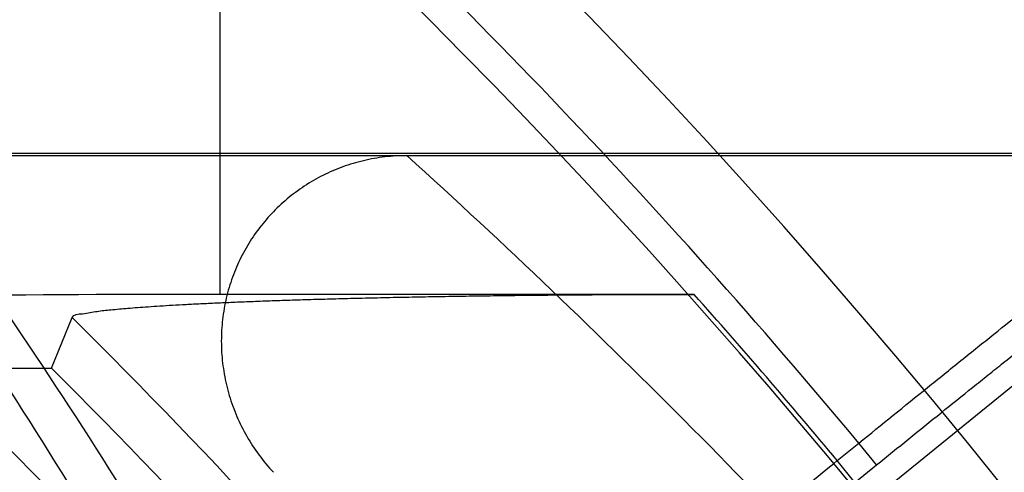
# Model space of a CAD drawing. Header units: millimetres. Extents: x 0 to 297, y 0 to 210.
# Tile 99 of 256: x 146.1678 to 146.2414, y 93.5226 to 93.5564. Entities that reach past the tile are written whole.
import ezdxf

# ---------------------------------------------------------------- set-up
doc = ezdxf.new("R2010")
doc.units = ezdxf.units.MM
doc.header["$LTSCALE"] = 16.335
doc.layers.get('0').update_dxf_attribs({"linetype": 'CONTINUOUS'})
for name, color, linetype in [('01_GLOBAL', 7, 'CONTINUOUS'), ('INTFCLR_1', 7, 'CONTINUOUS'), ('INTFCLR_144815', 7, 'CONTINUOUS')]:
    doc.layers.add(name, color=color, linetype=linetype)

msp = doc.modelspace()

# ---------------------------------------------------------------- linework, layer by layer
at = {"color": 7, "linetype": 'Continuous'}
msp.add_circle((146.8548034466, 92.13446435), 2.66, dxfattribs=at)
at = {"color": 9, "linetype": 'Continuous'}
msp.add_arc((146.8548034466, 92.13446435), 2.6259090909, 92.9674534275, 177.0325465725, dxfattribs=at)
at = {"layer": '01_GLOBAL', "color": 7, "linetype": 'Continuous'}
msp.add_circle((146.8548034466, 92.13446435), 2.695, dxfattribs=at)
at = {"layer": 'INTFCLR_1', "color": 6, "linetype": 'Continuous'}
for radius in [0.4224162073, 0.4014439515]:
    msp.add_arc((145.8396077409, 93.1986600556), radius, 270, 90.00000002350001, dxfattribs=at)
at = {"layer": 'INTFCLR_144815', "color": 9, "linetype": 'Continuous'}
for p, q in [((146.1827518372, 93.57470186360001), (146.1827518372, 93.53585427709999)), ((146.3122708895, 93.54638334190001), (146.1437667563, 93.54638334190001)), ((146.2289210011, 93.52343716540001), (146.230535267, 93.52474437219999)), ((146.2318566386, 93.5231126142), (146.230535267, 93.52474437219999)), ((146.2302423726, 93.5218054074), (146.2289210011, 93.52343716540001)), ((146.2302423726, 93.5218054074), (146.2318566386, 93.5231126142))]:
    msp.add_line(p, q, dxfattribs=at)
at = {"layer": 'INTFCLR_144815', "color": 6, "linetype": 'Continuous'}
for p, q in [((146.1438444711, 93.5462126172), (146.3134037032, 93.5462126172)), ((146.2029334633, 93.4973790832), (146.2614624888, 93.54477495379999)), ((146.2182170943, 93.53585427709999), (146.1827518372, 93.53585427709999)), ((146.1701625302, 93.53035146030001), (146.1717144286, 93.5341160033)), ((146.1608844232, 93.53035146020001), (146.1701625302, 93.53035146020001))]:
    msp.add_line(p, q, dxfattribs=at)
for radius in [0.4466793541, 0.4256665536]:
    msp.add_circle((145.8396077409, 93.1986600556), radius, dxfattribs=at)
for radius, start, end in [(0.6157754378, 313.9937911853, 154.5150993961), (0.5947754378, 312.9543589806, 154.5144414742), (0.5751005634, 282.2440355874, 71.2863570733), (0.5477895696, 39.5878227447, 53.41217725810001), (0.4169682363, 25.6072723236, 64.3927276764), (0.4537777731, 308.490992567, 51.50900743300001), (0.3959554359, 27.0737153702, 62.92628462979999), (0.4682794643, 39.6819480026, 45.0983368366)]:
    msp.add_arc((145.8396077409, 93.1986600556), radius, start, end, dxfattribs=at)
at = {"layer": 'INTFCLR_144815', "color": 9, "linetype": 'Continuous'}
for centre, radius, start, end in [((145.8396077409, 93.1986600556), 0.5712784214, 292.4997540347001, 54.0964566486), ((145.8396102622, 93.1986612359), 0.5153523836, 292.4997540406, 54.09645665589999), ((145.8396077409, 93.1986600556), 0.5440250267, 39.7244769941, 47.61905441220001), ((145.8396257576, 93.1986643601), 0.5066391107, 311.2505121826, 48.7494878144), ((145.8396077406, 93.19866005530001), 0.5090729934, 39.83249369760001, 47.61905440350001), ((145.8251713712, 93.3084428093), 0.4066947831, 31.3807382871, 39.5495269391), ((145.8250203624, 93.301668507), 0.4135687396, 31.5629655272, 39.7106601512), ((145.836240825, 93.14703050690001), 0.5378691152, 41.6203156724, 47.91529080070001), ((145.8396077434, 93.19866005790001), 0.5069960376, 39.8359042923, 41.68865896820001), ((145.8396077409, 93.1986600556), 0.4720440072, 39.8280604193, 45.2874589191), ((145.839607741, 93.1986600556), 0.4617768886, 314.0862202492, 45.9137797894), ((145.8396077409, 93.1986600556), 0.450734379, 313.8592910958, 46.1407088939)]:
    msp.add_arc(centre, radius, start, end, dxfattribs=at)
at = {"layer": 'INTFCLR_144815', "color": 6, "linetype": 'Continuous'}
msp.add_ellipse((146.1827518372, 93.53035146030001), major_axis=(0.105, 0), ratio=0.0524077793, start_param=1.5707963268, end_param=1.9733305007, dxfattribs=at)
for points, knots in [([(146.1519169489, 93.52365919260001), (146.1520470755, 93.5239824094), (146.1522981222, 93.52460607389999), (146.1527064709, 93.5256226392), (146.153077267, 93.5265468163), (146.1534289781, 93.5274241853), (146.1537338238, 93.52818525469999), (146.1540657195, 93.5290146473), (146.154424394, 93.52991197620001), (146.1548095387, 93.5308767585), (146.1552208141, 93.53190845), (146.1556578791, 93.5330064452), (146.1561204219, 93.53417002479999), (146.1566080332, 93.5353983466), (146.1571201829, 93.53669041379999), (146.1576562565, 93.5380450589), (146.1582155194, 93.5394610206), (146.1587973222, 93.5409369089), (146.1594011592, 93.5424711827), (146.1600262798, 93.5440622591), (146.1606716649, 93.5457084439), (146.1613363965, 93.54740775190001), (146.1620195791, 93.5491579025), (146.1627202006, 93.55095640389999), (146.1634372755, 93.55280068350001), (146.1641694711, 93.55468824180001), (146.1649154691, 93.5566163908), (146.1656741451, 93.5585821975), (146.1664447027, 93.5605824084), (146.1672256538, 93.56261381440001), (146.1680152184, 93.56467340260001), (146.1688120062, 93.56675774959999), (146.1696148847, 93.56886335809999), (146.1704229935, 93.5709863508), (146.171234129, 93.57312341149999), (146.1720473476, 93.5752707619), (146.1728604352, 93.5774250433), (146.1734029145, 93.5788629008), (146.1736737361, 93.5795824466)], [0, 0, 0, 0, 0.0174191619, 0.033610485, 0.0547687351, 0.0672021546, 0.08086638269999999, 0.0957560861, 0.111863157, 0.1291780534, 0.1476902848, 0.1673883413, 0.1882597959, 0.2102894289, 0.2334582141, 0.2577443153, 0.2831230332, 0.3095687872, 0.3370553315, 0.3655535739, 0.395031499, 0.4254527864, 0.4567766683, 0.4889577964, 0.5219478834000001, 0.5557028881, 0.5901745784, 0.6253061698, 0.6610457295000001, 0.697335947, 0.7341096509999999, 0.7713188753, 0.8088941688, 0.8467695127, 0.884883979, 0.9231704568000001, 0.9615637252, 1, 1, 1, 1]), ([(146.196736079, 93.5462126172), (146.1961904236, 93.5462126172), (146.1951009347, 93.5461496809), (146.1934935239, 93.5458675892), (146.1919370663, 93.54540330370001), (146.1904515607, 93.54476418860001), (146.1890553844, 93.5439594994), (146.1877656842, 93.5430001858), (146.1865982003, 93.54189871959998), (146.1855672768, 93.5406689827), (146.1846858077, 93.5393261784), (146.183965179, 93.53788678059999), (146.1834151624, 93.5363684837), (146.1830437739, 93.53479013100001), (146.1828571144, 93.5331716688), (146.1828591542, 93.5315340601), (146.1830514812, 93.52989908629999), (146.1834330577, 93.5282891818), (146.1840000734, 93.5267267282), (146.1847459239, 93.5252338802), (146.1856609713, 93.52383226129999), (146.186375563, 93.52297237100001), (146.1867563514, 93.52256425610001)], [0, 0, 0, 0, 0.0502623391, 0.1002586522, 0.150006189, 0.1995351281, 0.2488855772, 0.2981082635, 0.3472593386, 0.3963987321, 0.4455873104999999, 0.4948832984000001, 0.5443392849, 0.5940009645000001, 0.6439051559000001, 0.6940728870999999, 0.7445095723, 0.7952089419, 0.8461367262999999, 0.8972793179, 0.9485845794, 1, 1, 1, 1]), ([(146.1717144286, 93.5341160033), (146.1718186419, 93.5343693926), (146.1726577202, 93.5343922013), (146.1735321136, 93.5346005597), (146.1746938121, 93.53470857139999), (146.1756926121, 93.53480475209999), (146.176626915, 93.5348776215), (146.1774263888, 93.5349354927), (146.1782963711, 93.5349928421), (146.1792385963, 93.5350499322), (146.1802552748, 93.5351065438), (146.1813484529, 93.5351625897), (146.1825197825, 93.5352179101), (146.1837708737, 93.5352723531), (146.1851027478, 93.5353257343), (146.1865163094, 93.5353778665), (146.1880116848, 93.53542853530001), (146.1895885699, 93.5354775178), (146.1912458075, 93.5355245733), (146.1929815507, 93.5355694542), (146.1947930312, 93.53561190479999), (146.1966767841, 93.5356516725), (146.1986285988, 93.5356885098), (146.2006435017, 93.53572217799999), (146.2027156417, 93.53575244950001), (146.2048385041, 93.5357791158), (146.2070049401, 93.5358019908), (146.20920739, 93.5358209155), (146.2114378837, 93.53583576), (146.2136882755, 93.535846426), (146.2159502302, 93.53585284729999), (146.2174611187, 93.53585427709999), (146.2182170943, 93.53585427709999)], [0, 0, 0, 0, 0.0176371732, 0.0415772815, 0.0636374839, 0.0909480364, 0.1066876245, 0.1238760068, 0.1425682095, 0.1628060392, 0.1846430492, 0.2081156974, 0.2332698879, 0.2601291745, 0.2887286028, 0.3190756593, 0.3511864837, 0.3850459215, 0.4206337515, 0.457911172, 0.4968186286, 0.5372765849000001, 0.5792014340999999, 0.6224856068, 0.667000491, 0.7126060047, 0.7591519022, 0.8064687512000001, 0.8543900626, 0.9027391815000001, 0.9513353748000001, 1, 1, 1, 1]), ([(146.2021233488, 93.50099758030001), (146.2022754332, 93.50122688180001), (146.2027002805, 93.5015773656), (146.2033423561, 93.502186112), (146.204122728, 93.5028689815), (146.2050737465, 93.5036989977), (146.2061962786, 93.5046618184), (146.2074832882, 93.5057568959), (146.2089269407, 93.50697575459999), (146.2105112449, 93.5083052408), (146.2122214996, 93.5097326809), (146.2140474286, 93.51124993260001), (146.2159824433, 93.51285158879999), (146.2180088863, 93.5145229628), (146.2201071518, 93.5162475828), (146.2222540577, 93.5180064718), (146.2244407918, 93.51979297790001), (146.2266661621, 93.5216061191), (146.2281642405, 93.52282323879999), (146.2289210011, 93.52343716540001)], [0, 0, 0, 0, 0.0236120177, 0.046361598, 0.0762615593, 0.1124605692, 0.1547326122, 0.2031531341, 0.2574791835, 0.3168661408, 0.3806367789, 0.4486456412, 0.5205927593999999, 0.5961926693, 0.6740607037, 0.7536702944, 0.834362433, 0.9163764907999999, 1, 1, 1, 1])]:
    msp.add_open_spline(points, degree=3, knots=knots, dxfattribs=at)
at = {"layer": 'INTFCLR_144815', "color": 9, "linetype": 'Continuous'}
for points, knots in [([(146.230535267, 93.52474437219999), (146.2322428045, 93.5261294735), (146.2347867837, 93.52818671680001), (146.2377485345, 93.5305699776), (146.2394057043, 93.5319000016), (146.2417568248, 93.53378349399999), (146.2444049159, 93.53589515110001), (146.2469881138, 93.5379415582), (146.2483586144, 93.5390229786), (146.2501582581, 93.540438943), (146.2518699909, 93.5417765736), (146.2534953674, 93.5430321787), (146.2543814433, 93.5437107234), (146.2555999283, 93.5446500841), (146.2568810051, 93.54554507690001), (146.2577247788, 93.5462227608), (146.2580318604, 93.5463445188)], [0, 0, 0, 0, 0.1886030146, 0.2806470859, 0.3260987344, 0.3708767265, 0.5390619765, 0.6166315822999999, 0.6535697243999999, 0.6888152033, 0.8130592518, 0.8399245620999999, 0.8649830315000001, 0.9088242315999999, 0.9716634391, 1, 1, 1, 1]), ([(146.2318566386, 93.5231126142), (146.2334628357, 93.52441328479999), (146.2358560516, 93.52634483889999), (146.238642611, 93.5285820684), (146.2402018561, 93.5298304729), (146.242414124, 93.5315983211), (146.244905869, 93.533580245), (146.2473371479, 93.5355001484), (146.2486271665, 93.53651458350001), (146.2503212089, 93.5378427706), (146.2519328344, 93.53909702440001), (146.2534634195, 93.54027399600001), (146.2542978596, 93.54090992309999), (146.2554454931, 93.54179081), (146.2566531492, 93.542626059), (146.2574494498, 93.54326287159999), (146.2577402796, 93.5433724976)], [0, 0, 0, 0, 0.1885916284, 0.2806298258, 0.3260795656, 0.3708551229, 0.5390329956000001, 0.6165993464, 0.6535363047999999, 0.6887817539, 0.8130239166, 0.8398897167, 0.8649487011, 0.9087902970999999, 0.9716394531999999, 1, 1, 1, 1]), ([(146.263722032, 93.5359856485), (146.2635564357, 93.53572724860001), (146.2630755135, 93.53533985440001), (146.2623563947, 93.5346579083), (146.261048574, 93.53351972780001), (146.2594744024, 93.53216253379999), (146.2579159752, 93.5308444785), (146.2568694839, 93.52996333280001), (146.2550676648, 93.5284518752), (146.2531885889, 93.5268884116), (146.2512351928, 93.52527196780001), (146.2498072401, 93.5240930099), (146.2471857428, 93.5219356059), (146.2445139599, 93.51974972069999), (146.2421679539, 93.51783849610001), (146.2405521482, 93.5165244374), (146.239336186, 93.5155381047), (146.2385233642, 93.51487989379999)], [0, 0, 0, 0, 0.0280049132, 0.0550778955, 0.09089591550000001, 0.1859461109, 0.244878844, 0.2771094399, 0.3107821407, 0.4594773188, 0.5001614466, 0.5421405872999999, 0.6284469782, 0.8099581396, 0.8571323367, 0.9045625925, 1, 1, 1, 1]), ([(146.266689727, 93.5356529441), (146.2665091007, 93.535381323), (146.2659981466, 93.53497128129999), (146.2652295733, 93.5342495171), (146.263835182, 93.5330431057), (146.2621573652, 93.53160302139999), (146.2604966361, 93.5302045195), (146.2593816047, 93.52926933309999), (146.25746192, 93.52766497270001), (146.2554603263, 93.52600497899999), (146.2533798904, 93.5242883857), (146.2518591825, 93.5230362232), (146.2490675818, 93.520744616), (146.2462225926, 93.51842257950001), (146.2437247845, 93.5163919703), (146.2420045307, 93.5149957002), (146.2407100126, 93.5139476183), (146.2398447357, 93.5132481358)], [0, 0, 0, 0, 0.0279810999, 0.0550441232, 0.0908619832, 0.1859105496, 0.2448424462, 0.2770738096, 0.3107485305, 0.4594482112, 0.5001336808, 0.5421146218, 0.6284253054, 0.8099466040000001, 0.8571241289, 0.9045572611, 1, 1, 1, 1])]:
    msp.add_open_spline(points, degree=3, knots=knots, dxfattribs=at)

doc.saveas('drawing.dxf')
